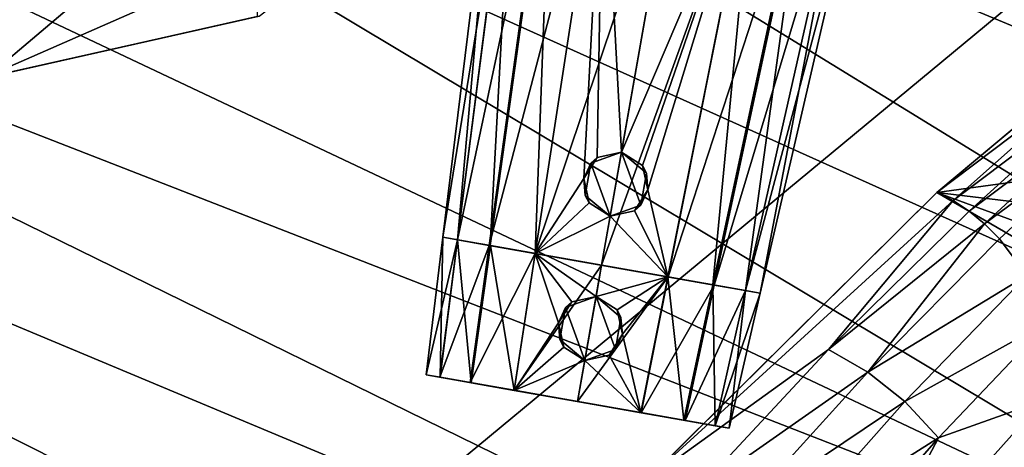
# Model space of a CAD drawing. Header units: metres. Extents: x -1004 to 0, y -708 to 0.
# Tile 75 of 103: x -244 to -123, y -157 to -105. Entities that reach past the tile are written whole.
import ezdxf

# ---------------------------------------------------------------- set-up
doc = ezdxf.new("R2010")
doc.units = ezdxf.units.M

msp = doc.modelspace()

# ---------------------------------------------------------------- linework, layer by layer
at = {"layer": 'top'}
for points in [[(-214.908432, -104.445747, 628.503113), (-248.182053, -111.925209, 628.698975), (-214.735611, -83.622414, 627.957886)], [(-214.735611, -83.622414, 627.957886), (-248.182053, -111.925209, 628.698975), (-248.175293, -87.727577, 628.065369)], [(-248.615372, -112.011162, 661.810242), (-192.610825, -87.446632, 662.452759), (-561.725708, -104.741089, 662.000549)], [(-248.615372, -112.011162, 661.810242), (-214.655594, -104.381912, 662.009888), (-192.610825, -87.446632, 662.452759)], [(-214.674713, -104.387222, 629.057373), (-248.615372, -112.011162, 661.810242), (-248.621658, -112.012901, 629.057373)], [(-214.674713, -104.387222, 629.057373), (-248.621658, -112.012901, 629.057373), (-248.182053, -111.925209, 628.698975)], [(-214.655594, -104.381912, 662.009888), (-248.615372, -112.011162, 661.810242), (-214.674713, -104.387222, 629.057373)], [(-214.908432, -104.445747, 628.503113), (-214.674713, -104.387222, 629.057373), (-248.182053, -111.925209, 628.698975)]]:
    msp.add_3dface(points, dxfattribs=at)
at = {"layer": 'top01'}
for points in [[(-131.362518, -126.032402, 661.173096), (-92.421669, -93.462975, 662.19281), (-92.553162, -93.56337, 628.322876)], [(-131.362518, -126.032402, 661.173096), (-73.810669, -118.203377, 662.680176), (-92.421669, -93.462975, 662.19281)], [(-131.362335, -126.032669, 628.322815), (-131.362518, -126.032402, 661.173096), (-92.553162, -93.56337, 628.322876)], [(-131.362335, -126.032669, 628.322815), (-92.553162, -93.56337, 628.322876), (-110.860413, -110.569427, 612.19751)], [(-129.359299, -127.036476, 612.237427), (-131.362335, -126.032669, 628.322815), (-110.860413, -110.569427, 612.19751)], [(-129.359299, -127.036476, 612.237427), (-110.860413, -110.569427, 612.19751), (-109.442665, -112.06665, 596.109009)], [(-127.403709, -128.324387, 596.181824), (-129.359299, -127.036476, 612.237427), (-109.442665, -112.06665, 596.109009)], [(-127.403709, -128.324387, 596.181824), (-109.442665, -112.06665, 596.109009), (-108.094902, -113.907318, 580.069214)], [(-108.094902, -113.907318, 580.069214), (-125.506371, -129.894638, 580.16571), (-127.403709, -128.324387, 596.181824)], [(-106.833313, -116.086143, 564.090637), (-125.506371, -129.894638, 580.16571), (-108.094902, -113.907318, 580.069214)], [(-106.833313, -116.086143, 564.090637), (-123.679367, -131.74115, 564.199707), (-125.506371, -129.894638, 580.16571)], [(-120.310997, -136.253616, 532.458923), (-123.679367, -131.74115, 564.199707), (-106.833313, -116.086143, 564.090637)], [(-131.362518, -126.032402, 661.173096), (-74.484612, -132.885864, 662.662537), (-73.810669, -118.203377, 662.680176)], [(-167.297272, -161.656906, 628.322815), (-167.226578, -161.581223, 660.234009), (-131.362335, -126.032669, 628.322815)], [(-167.297272, -161.656906, 628.322815), (-131.362335, -126.032669, 628.322815), (-129.359299, -127.036476, 612.237427)], [(-144.669205, -145.329971, 596.254639), (-167.297272, -161.656906, 628.322815), (-129.359299, -127.036476, 612.237427)], [(-167.226578, -161.581223, 660.234009), (-131.362518, -126.032402, 661.173096), (-131.362335, -126.032669, 628.322815)], [(-69.684868, -161.822006, 662.788147), (-131.362518, -126.032402, 661.173096), (-167.226578, -161.581223, 660.234009)], [(-144.669205, -145.329971, 596.254639), (-129.359299, -127.036476, 612.237427), (-127.403709, -128.324387, 596.181824)], [(-69.684868, -161.822006, 662.788147), (-73.041176, -147.512085, 662.700317), (-131.362518, -126.032402, 661.173096)], [(-73.041176, -147.512085, 662.700317), (-74.484612, -132.885864, 662.662537), (-131.362518, -126.032402, 661.173096)], [(-125.506371, -129.894638, 580.16571), (-144.669205, -145.329971, 596.254639), (-127.403709, -128.324387, 596.181824)], [(-125.506371, -129.894638, 580.16571), (-139.850632, -148.10556, 564.308838), (-144.669205, -145.329971, 596.254639)], [(-123.679367, -131.74115, 564.199707), (-139.850632, -148.10556, 564.308838), (-125.506371, -129.894638, 580.16571)], [(-123.679367, -131.74115, 564.199707), (-120.310997, -136.253616, 532.458923), (-139.850632, -148.10556, 564.308838)], [(-120.310997, -136.253616, 532.458923), (-135.308334, -151.731903, 532.550476), (-139.850632, -148.10556, 564.308838)], [(-117.47451, -141.835236, 501.049255), (-135.308334, -151.731903, 532.550476), (-120.310997, -136.253616, 532.458923)], [(-117.47451, -141.835236, 501.049255), (-131.17894, -156.188416, 501.049255), (-135.308334, -151.731903, 532.550476)], [(-118.373405, -151.642166, 470.991943), (-131.17894, -156.188416, 501.049255), (-117.47451, -141.835236, 501.049255)], [(-144.669205, -145.329971, 596.254639), (-161.207809, -163.052963, 596.327454), (-167.297272, -161.656906, 628.322815)], [(-139.850632, -148.10556, 564.308838), (-161.207809, -163.052963, 596.327454), (-144.669205, -145.329971, 596.254639)], [(-139.850632, -148.10556, 564.308838), (-155.316925, -165.149384, 564.417969), (-161.207809, -163.052963, 596.327454)], [(-135.308334, -151.731903, 532.550476), (-155.316925, -165.149384, 564.417969), (-139.850632, -148.10556, 564.308838)], [(-135.308334, -151.731903, 532.550476), (-149.62262, -167.851547, 532.642029), (-155.316925, -165.149384, 564.417969)], [(-131.17894, -156.188416, 501.049255), (-149.62262, -167.851547, 532.642029), (-135.308334, -151.731903, 532.550476)], [(-128.405945, -171.552017, 442.875641), (-143.705566, -180.003922, 472.123138), (-118.373405, -151.642166, 470.991943)], [(-143.705566, -180.003922, 472.123138), (-131.17894, -156.188416, 501.049255), (-118.373405, -151.642166, 470.991943)], [(-116.972603, -159.508804, 441.937164), (-128.405945, -171.552017, 442.875641), (-118.373405, -151.642166, 470.991943)], [(-131.17894, -156.188416, 501.049255), (-144.222244, -171.144958, 501.049255), (-149.62262, -167.851547, 532.642029)], [(-144.222244, -171.144958, 501.049255), (-131.17894, -156.188416, 501.049255), (-143.705566, -180.003922, 472.123138)]]:
    msp.add_3dface(points, dxfattribs=at)
at = {"layer": 'top0123420'}
for points in [[(-192.076599, -131.548752, 1328.066895), (-185.364151, -76.880295, 1328.067871), (-183.309067, -77.242661, 1318.556641)], [(-192.076599, -131.548752, 1328.066895), (-190.278793, -131.865738, 1336.363525), (-185.364151, -76.880295, 1328.067871)], [(-190.287384, -131.864227, 1319.77478), (-192.076599, -131.548752, 1328.066895), (-183.309067, -77.242661, 1318.556641)], [(-190.287384, -131.864227, 1319.77478), (-183.309067, -77.242661, 1318.556641), (-178.876572, -78.024231, 1312.077271)], [(-190.278793, -131.865738, 1336.363525), (-183.299286, -77.244392, 1337.584229), (-185.364151, -76.880295, 1328.067871)], [(-190.278793, -131.865738, 1336.363525), (-186.253723, -132.57547, 1342.172485), (-183.299286, -77.244392, 1337.584229)], [(-186.253723, -132.57547, 1342.172485), (-178.683365, -78.058304, 1344.237305), (-183.299286, -77.244392, 1337.584229)], [(-186.408905, -132.548111, 1314.10376), (-190.287384, -131.864227, 1319.77478), (-178.876572, -78.024231, 1312.077271)], [(-186.408905, -132.548111, 1314.10376), (-178.876572, -78.024231, 1312.077271), (-172.396545, -79.16684, 1307.469971)], [(-186.253723, -132.57547, 1342.172485), (-180.728271, -133.549759, 1346.046143), (-178.683365, -78.058304, 1344.237305)], [(-180.728271, -133.549759, 1346.046143), (-172.37529, -79.170586, 1348.659424), (-178.683365, -78.058304, 1344.237305)], [(-180.746933, -133.546463, 1310.082031), (-186.408905, -132.548111, 1314.10376), (-172.396545, -79.16684, 1307.469971)], [(-180.746933, -133.546463, 1310.082031), (-172.396545, -79.16684, 1307.469971), (-163.027252, -80.818893, 1305.378174)], [(-180.728271, -133.549759, 1346.046143), (-174.758865, -124.327812, 1347.991821), (-172.37529, -79.170586, 1348.659424)], [(-174.758865, -124.327812, 1347.991821), (-173.114243, -121.758919, 1348.340698), (-172.37529, -79.170586, 1348.659424)], [(-172.37529, -79.170586, 1348.659424), (-173.114243, -121.758919, 1348.340698), (-170.129578, -121.098206, 1348.597412)], [(-170.129578, -121.098206, 1348.597412), (-163.027252, -80.818893, 1350.741211), (-172.37529, -79.170586, 1348.659424)], [(-172.578506, -134.986786, 1308.260864), (-180.746933, -133.546463, 1310.082031), (-163.027252, -80.818893, 1305.378174)], [(-163.027252, -80.818893, 1305.378174), (-153.657959, -82.470955, 1307.469971), (-172.578506, -134.986786, 1308.260864)], [(-163.027252, -80.818893, 1350.741211), (-170.129578, -121.098206, 1348.597412), (-153.679214, -82.467209, 1348.659424)], [(-153.657959, -82.470955, 1307.469971), (-164.41008, -136.427094, 1310.082031), (-172.578506, -134.986786, 1308.260864)], [(-170.129578, -121.098206, 1348.597412), (-167.550873, -122.739853, 1348.340576), (-153.679214, -82.467209, 1348.659424)], [(-153.679214, -82.467209, 1348.659424), (-167.550873, -122.739853, 1348.340576), (-166.884399, -125.716255, 1347.992065)], [(-153.679214, -82.467209, 1348.659424), (-166.884399, -125.716255, 1347.992065), (-164.428757, -136.423798, 1346.046143)], [(-153.679214, -82.467209, 1348.659424), (-164.428757, -136.423798, 1346.046143), (-158.903305, -137.398087, 1342.172485)], [(-153.657959, -82.470955, 1307.469971), (-147.177933, -83.613556, 1312.077271), (-164.41008, -136.427094, 1310.082031)], [(-147.37114, -83.579491, 1344.237305), (-153.679214, -82.467209, 1348.659424), (-158.903305, -137.398087, 1342.172485)], [(-147.177933, -83.613556, 1312.077271), (-158.748123, -137.425461, 1314.10376), (-164.41008, -136.427094, 1310.082031)], [(-147.37114, -83.579491, 1344.237305), (-158.903305, -137.398087, 1342.172485), (-154.87822, -138.107819, 1336.363525)], [(-147.177933, -83.613556, 1312.077271), (-142.745438, -84.395126, 1318.556641), (-158.748123, -137.425461, 1314.10376)], [(-142.745438, -84.395126, 1318.556641), (-154.869644, -138.109329, 1319.77478), (-158.748123, -137.425461, 1314.10376)], [(-142.755219, -84.393402, 1337.584229), (-147.37114, -83.579491, 1344.237305), (-154.87822, -138.107819, 1336.363525)], [(-142.755219, -84.393402, 1337.584229), (-154.87822, -138.107819, 1336.363525), (-153.080429, -138.42482, 1328.066895)], [(-142.745438, -84.395126, 1318.556641), (-140.690353, -84.757492, 1328.067871), (-154.869644, -138.109329, 1319.77478)], [(-140.690353, -84.757492, 1328.067871), (-142.755219, -84.393402, 1337.584229), (-153.080429, -138.42482, 1328.066895)], [(-140.690353, -84.757492, 1328.067871), (-153.080429, -138.42482, 1328.066895), (-154.869644, -138.109329, 1319.77478)], [(-174.758865, -124.327812, 1347.991821), (-173.886642, -122.46566, 1363.318481), (-173.114243, -121.758919, 1348.340698)], [(-173.886642, -122.46566, 1363.318481), (-170.129578, -121.098198, 1363.318481), (-173.114243, -121.758919, 1348.340698)], [(-170.129578, -121.098198, 1363.318481), (-173.886642, -122.46566, 1363.318481), (-171.518143, -128.973099, 1363.318481)], [(-173.114243, -121.758919, 1348.340698), (-170.129578, -121.098198, 1363.318481), (-170.129578, -121.098206, 1348.597412)], [(-167.761063, -127.605637, 1363.318481), (-170.129578, -121.098198, 1363.318481), (-171.518143, -128.973099, 1363.318481)], [(-167.550873, -122.739853, 1348.340576), (-170.129578, -121.098198, 1363.318481), (-167.066788, -123.668182, 1363.318481)], [(-167.550873, -122.739853, 1348.340576), (-170.129578, -121.098206, 1348.597412), (-170.129578, -121.098198, 1363.318481)], [(-167.761063, -127.605637, 1363.318481), (-167.066788, -123.668182, 1363.318481), (-170.129578, -121.098198, 1363.318481)], [(-174.580933, -126.403107, 1363.318481), (-173.886642, -122.46566, 1363.318481), (-174.758865, -124.327812, 1347.991821)], [(-171.518143, -128.973099, 1363.318481), (-173.886642, -122.46566, 1363.318481), (-174.580933, -126.403107, 1363.318481)], [(-166.884399, -125.716255, 1347.992065), (-167.550873, -122.739853, 1348.340576), (-167.066788, -123.668182, 1363.318481)], [(-180.728271, -133.549759, 1346.046143), (-174.102493, -127.323738, 1348.040527), (-174.758865, -124.327812, 1347.991821)], [(-174.102493, -127.323738, 1348.040527), (-174.580933, -126.403107, 1363.318481), (-174.758865, -124.327812, 1347.991821)], [(-166.884399, -125.716255, 1347.992065), (-167.066788, -123.668182, 1363.318481), (-167.761063, -127.605637, 1363.318481)], [(-166.884399, -125.716255, 1347.992065), (-168.525513, -128.307114, 1348.040527), (-164.428757, -136.423798, 1346.046143)], [(-168.525513, -128.307114, 1348.040527), (-166.884399, -125.716255, 1347.992065), (-167.761063, -127.605637, 1363.318481)], [(-171.518143, -128.973099, 1363.318481), (-174.580933, -126.403107, 1363.318481), (-174.102493, -127.323738, 1348.040527)], [(-171.518143, -128.973099, 1348.178589), (-174.102493, -127.323738, 1348.040527), (-180.728271, -133.549759, 1346.046143)], [(-171.518143, -128.973099, 1348.178589), (-171.518143, -128.973099, 1363.318481), (-174.102493, -127.323738, 1348.040527)], [(-168.525513, -128.307114, 1348.040527), (-167.761063, -127.605637, 1363.318481), (-171.518143, -128.973099, 1363.318481)], [(-172.578506, -134.986786, 1347.858521), (-171.518143, -128.973099, 1348.178589), (-180.728271, -133.549759, 1346.046143)], [(-171.518143, -128.973099, 1348.178589), (-172.578506, -134.986786, 1347.858521), (-164.428757, -136.423798, 1346.046143)], [(-164.428757, -136.423798, 1346.046143), (-168.525513, -128.307114, 1348.040527), (-171.518143, -128.973099, 1348.178589)], [(-171.518143, -128.973099, 1348.178589), (-168.525513, -128.307114, 1348.040527), (-171.518143, -128.973099, 1363.318481)], [(-190.287384, -131.864227, 1319.77478), (-153.080429, -138.42482, 1328.066895), (-192.076599, -131.548752, 1328.066895)], [(-153.080429, -138.42482, 1328.066895), (-154.87822, -138.107819, 1336.363525), (-192.076599, -131.548752, 1328.066895)], [(-192.076599, -131.548752, 1328.066895), (-154.87822, -138.107819, 1336.363525), (-190.278793, -131.865738, 1336.363525)], [(-186.408905, -132.548111, 1314.10376), (-154.869644, -138.109329, 1319.77478), (-190.287384, -131.864227, 1319.77478)], [(-154.869644, -138.109329, 1319.77478), (-153.080429, -138.42482, 1328.066895), (-190.287384, -131.864227, 1319.77478)], [(-154.87822, -138.107819, 1336.363525), (-158.903305, -137.398087, 1342.172485), (-190.278793, -131.865738, 1336.363525)], [(-190.278793, -131.865738, 1336.363525), (-158.903305, -137.398087, 1342.172485), (-186.253723, -132.57547, 1342.172485)], [(-180.746933, -133.546463, 1310.082031), (-158.748123, -137.425461, 1314.10376), (-186.408905, -132.548111, 1314.10376)], [(-158.748123, -137.425461, 1314.10376), (-154.869644, -138.109329, 1319.77478), (-186.408905, -132.548111, 1314.10376)], [(-158.903305, -137.398087, 1342.172485), (-164.428757, -136.423798, 1346.046143), (-186.253723, -132.57547, 1342.172485)], [(-186.253723, -132.57547, 1342.172485), (-164.428757, -136.423798, 1346.046143), (-180.728271, -133.549759, 1346.046143)], [(-172.578506, -134.986786, 1308.260864), (-164.41008, -136.427094, 1310.082031), (-180.746933, -133.546463, 1310.082031)], [(-164.41008, -136.427094, 1310.082031), (-158.748123, -137.425461, 1314.10376), (-180.746933, -133.546463, 1310.082031)], [(-164.428757, -136.423798, 1346.046143), (-172.578506, -134.986786, 1347.858521), (-180.728271, -133.549759, 1346.046143)]]:
    msp.add_3dface(points, dxfattribs=at)
at = {"layer": 'top0123421'}
for points in [[(-192.076584, -131.548721, 1428.066895), (-185.364151, -76.880295, 1428.067871), (-183.309067, -77.242661, 1418.556641)], [(-192.076584, -131.548721, 1428.066895), (-190.278793, -131.865723, 1436.363525), (-185.364151, -76.880295, 1428.067871)], [(-190.287384, -131.864212, 1419.77478), (-192.076584, -131.548721, 1428.066895), (-183.309067, -77.242661, 1418.556641)], [(-190.287384, -131.864212, 1419.77478), (-183.309067, -77.242661, 1418.556641), (-178.876572, -78.024231, 1412.077271)], [(-190.278793, -131.865723, 1436.363525), (-183.299286, -77.244392, 1437.584229), (-185.364151, -76.880295, 1428.067871)], [(-190.278793, -131.865723, 1436.363525), (-186.253723, -132.575455, 1442.172485), (-183.299286, -77.244392, 1437.584229)], [(-186.253723, -132.575455, 1442.172485), (-178.683365, -78.058304, 1444.237305), (-183.299286, -77.244392, 1437.584229)], [(-186.408905, -132.54808, 1414.10376), (-190.287384, -131.864212, 1419.77478), (-178.876572, -78.024231, 1412.077271)], [(-186.408905, -132.54808, 1414.10376), (-178.876572, -78.024231, 1412.077271), (-172.396545, -79.16684, 1407.469971)], [(-186.253723, -132.575455, 1442.172485), (-180.728256, -133.549744, 1446.046143), (-178.683365, -78.058304, 1444.237305)], [(-180.728256, -133.549744, 1446.046143), (-172.37529, -79.170586, 1448.659424), (-178.683365, -78.058304, 1444.237305)], [(-180.746933, -133.546448, 1410.082031), (-186.408905, -132.54808, 1414.10376), (-172.396545, -79.16684, 1407.469971)], [(-180.746933, -133.546448, 1410.082031), (-172.396545, -79.16684, 1407.469971), (-163.027252, -80.818893, 1405.378174)], [(-180.728256, -133.549744, 1446.046143), (-174.758865, -124.327789, 1447.991821), (-172.37529, -79.170586, 1448.659424)], [(-174.758865, -124.327789, 1447.991821), (-173.114227, -121.758896, 1448.340698), (-172.37529, -79.170586, 1448.659424)], [(-172.37529, -79.170586, 1448.659424), (-173.114227, -121.758896, 1448.340698), (-170.129654, -121.098595, 1448.597656)], [(-170.129654, -121.098595, 1448.597656), (-163.027252, -80.818893, 1450.741211), (-172.37529, -79.170586, 1448.659424)], [(-172.578506, -134.986755, 1408.260864), (-180.746933, -133.546448, 1410.082031), (-163.027252, -80.818893, 1405.378174)], [(-163.027252, -80.818893, 1405.378174), (-153.657959, -82.470955, 1407.469971), (-172.578506, -134.986755, 1408.260864)], [(-163.027252, -80.818893, 1450.741211), (-170.129654, -121.098595, 1448.597656), (-153.679214, -82.467209, 1448.659424)], [(-153.657959, -82.470955, 1407.469971), (-164.41008, -136.427078, 1410.082031), (-172.578506, -134.986755, 1408.260864)], [(-170.129654, -121.098595, 1448.597656), (-167.550873, -122.739822, 1448.340576), (-153.679214, -82.467209, 1448.659424)], [(-153.679214, -82.467209, 1448.659424), (-167.550873, -122.739822, 1448.340576), (-166.884399, -125.716225, 1447.992065)], [(-153.679214, -82.467209, 1448.659424), (-166.884399, -125.716225, 1447.992065), (-164.428757, -136.423782, 1446.046143)], [(-153.679214, -82.467209, 1448.659424), (-164.428757, -136.423782, 1446.046143), (-158.90329, -137.398071, 1442.172485)], [(-153.657959, -82.470955, 1407.469971), (-147.177933, -83.613556, 1412.077271), (-164.41008, -136.427078, 1410.082031)], [(-147.37114, -83.579491, 1444.237305), (-153.679214, -82.467209, 1448.659424), (-158.90329, -137.398071, 1442.172485)], [(-147.177933, -83.613556, 1412.077271), (-158.748108, -137.42543, 1414.10376), (-164.41008, -136.427078, 1410.082031)], [(-147.37114, -83.579491, 1444.237305), (-158.90329, -137.398071, 1442.172485), (-154.87822, -138.107803, 1436.363525)], [(-147.177933, -83.613556, 1412.077271), (-142.745438, -84.395126, 1418.556641), (-158.748108, -137.42543, 1414.10376)], [(-142.745438, -84.395126, 1418.556641), (-154.869629, -138.109314, 1419.77478), (-158.748108, -137.42543, 1414.10376)], [(-142.755219, -84.393402, 1437.584229), (-147.37114, -83.579491, 1444.237305), (-154.87822, -138.107803, 1436.363525)], [(-142.755219, -84.393402, 1437.584229), (-154.87822, -138.107803, 1436.363525), (-153.080429, -138.424789, 1428.066895)], [(-142.745438, -84.395126, 1418.556641), (-140.690353, -84.757492, 1428.067871), (-154.869629, -138.109314, 1419.77478)], [(-140.690353, -84.757492, 1428.067871), (-142.755219, -84.393402, 1437.584229), (-153.080429, -138.424789, 1428.066895)], [(-140.690353, -84.757492, 1428.067871), (-153.080429, -138.424789, 1428.066895), (-154.869629, -138.109314, 1419.77478)], [(-174.758865, -124.327789, 1447.991821), (-173.886642, -122.465637, 1463.318481), (-173.114227, -121.758896, 1448.340698)], [(-173.886642, -122.465637, 1463.318481), (-170.129578, -121.098175, 1463.318481), (-173.114227, -121.758896, 1448.340698)], [(-170.129578, -121.098175, 1463.318481), (-173.886642, -122.465637, 1463.318481), (-171.518127, -128.973068, 1463.318481)], [(-173.114227, -121.758896, 1448.340698), (-170.129578, -121.098175, 1463.318481), (-170.129654, -121.098595, 1448.597656)], [(-167.761063, -127.605606, 1463.318481), (-170.129578, -121.098175, 1463.318481), (-171.518127, -128.973068, 1463.318481)], [(-167.550873, -122.739822, 1448.340576), (-170.129654, -121.098595, 1448.597656), (-170.129578, -121.098175, 1463.318481)], [(-167.550873, -122.739822, 1448.340576), (-170.129578, -121.098175, 1463.318481), (-167.066788, -123.668159, 1463.318481)], [(-167.761063, -127.605606, 1463.318481), (-167.066788, -123.668159, 1463.318481), (-170.129578, -121.098175, 1463.318481)], [(-174.580917, -126.403084, 1463.318481), (-173.886642, -122.465637, 1463.318481), (-174.758865, -124.327789, 1447.991821)], [(-171.518127, -128.973068, 1463.318481), (-173.886642, -122.465637, 1463.318481), (-174.580917, -126.403084, 1463.318481)], [(-166.884399, -125.716225, 1447.992065), (-167.550873, -122.739822, 1448.340576), (-167.066788, -123.668159, 1463.318481)], [(-180.728256, -133.549744, 1446.046143), (-174.102493, -127.323715, 1448.040527), (-174.758865, -124.327789, 1447.991821)], [(-174.102493, -127.323715, 1448.040527), (-174.580917, -126.403084, 1463.318481), (-174.758865, -124.327789, 1447.991821)], [(-166.884399, -125.716225, 1447.992065), (-167.066788, -123.668159, 1463.318481), (-167.761063, -127.605606, 1463.318481)], [(-166.884399, -125.716225, 1447.992065), (-168.525513, -128.307098, 1448.040527), (-164.428757, -136.423782, 1446.046143)], [(-168.525513, -128.307098, 1448.040527), (-166.884399, -125.716225, 1447.992065), (-167.761063, -127.605606, 1463.318481)], [(-171.518127, -128.973068, 1463.318481), (-174.580917, -126.403084, 1463.318481), (-174.102493, -127.323715, 1448.040527)], [(-171.518127, -128.973068, 1448.178589), (-174.102493, -127.323715, 1448.040527), (-180.728256, -133.549744, 1446.046143)], [(-171.518127, -128.973068, 1448.178589), (-171.518127, -128.973068, 1463.318481), (-174.102493, -127.323715, 1448.040527)], [(-168.525513, -128.307098, 1448.040527), (-167.761063, -127.605606, 1463.318481), (-171.518127, -128.973068, 1463.318481)], [(-172.578506, -134.986755, 1447.858521), (-171.518127, -128.973068, 1448.178589), (-180.728256, -133.549744, 1446.046143)], [(-171.518127, -128.973068, 1448.178589), (-172.578506, -134.986755, 1447.858521), (-164.428757, -136.423782, 1446.046143)], [(-164.428757, -136.423782, 1446.046143), (-168.525513, -128.307098, 1448.040527), (-171.518127, -128.973068, 1448.178589)], [(-171.518127, -128.973068, 1448.178589), (-168.525513, -128.307098, 1448.040527), (-171.518127, -128.973068, 1463.318481)], [(-154.869629, -138.109314, 1419.77478), (-192.076584, -131.548721, 1428.066895), (-190.287384, -131.864212, 1419.77478)], [(-154.869629, -138.109314, 1419.77478), (-153.080429, -138.424789, 1428.066895), (-192.076584, -131.548721, 1428.066895)], [(-153.080429, -138.424789, 1428.066895), (-190.278793, -131.865723, 1436.363525), (-192.076584, -131.548721, 1428.066895)], [(-158.748108, -137.42543, 1414.10376), (-190.287384, -131.864212, 1419.77478), (-186.408905, -132.54808, 1414.10376)], [(-158.748108, -137.42543, 1414.10376), (-154.869629, -138.109314, 1419.77478), (-190.287384, -131.864212, 1419.77478)], [(-153.080429, -138.424789, 1428.066895), (-154.87822, -138.107803, 1436.363525), (-190.278793, -131.865723, 1436.363525)], [(-154.87822, -138.107803, 1436.363525), (-186.253723, -132.575455, 1442.172485), (-190.278793, -131.865723, 1436.363525)], [(-164.41008, -136.427078, 1410.082031), (-186.408905, -132.54808, 1414.10376), (-180.746933, -133.546448, 1410.082031)], [(-164.41008, -136.427078, 1410.082031), (-158.748108, -137.42543, 1414.10376), (-186.408905, -132.54808, 1414.10376)], [(-154.87822, -138.107803, 1436.363525), (-158.90329, -137.398071, 1442.172485), (-186.253723, -132.575455, 1442.172485)], [(-158.90329, -137.398071, 1442.172485), (-180.728256, -133.549744, 1446.046143), (-186.253723, -132.575455, 1442.172485)], [(-172.578506, -134.986755, 1408.260864), (-164.41008, -136.427078, 1410.082031), (-180.746933, -133.546448, 1410.082031)], [(-158.90329, -137.398071, 1442.172485), (-164.428757, -136.423782, 1446.046143), (-180.728256, -133.549744, 1446.046143)], [(-164.428757, -136.423782, 1446.046143), (-172.578506, -134.986755, 1447.858521), (-180.728256, -133.549744, 1446.046143)]]:
    msp.add_3dface(points, dxfattribs=at)
at = {"layer": 'top0123422'}
for points in [[(-194.151215, -148.44519, 1328.066895), (-192.076599, -131.548752, 1328.067261), (-190.287552, -131.864197, 1319.775146)], [(-194.151215, -148.44519, 1328.066895), (-192.435715, -148.747681, 1335.986816), (-192.076599, -131.548752, 1328.067261)], [(-192.444336, -148.746155, 1320.151489), (-194.151215, -148.44519, 1328.066895), (-190.287552, -131.864197, 1319.775146)], [(-192.444336, -148.746155, 1320.151489), (-190.287552, -131.864197, 1319.775146), (-186.410812, -132.547775, 1314.105713)], [(-192.435715, -148.747681, 1335.986816), (-190.278549, -131.865784, 1336.364136), (-192.076599, -131.548752, 1328.067261)], [(-192.435715, -148.747681, 1335.986816), (-188.589035, -149.425949, 1341.538696), (-190.278549, -131.865784, 1336.364136)], [(-190.287552, -131.864197, 1319.775146), (-192.076599, -131.548752, 1328.067261), (-153.080429, -138.42482, 1328.067261)], [(-192.076599, -131.548752, 1328.067261), (-154.878479, -138.107773, 1336.364136), (-153.080429, -138.42482, 1328.067261)], [(-192.076599, -131.548752, 1328.067261), (-190.278549, -131.865784, 1336.364136), (-154.878479, -138.107773, 1336.364136)], [(-186.410812, -132.547775, 1314.105713), (-190.287552, -131.864197, 1319.775146), (-154.869476, -138.10936, 1319.775146)], [(-190.287552, -131.864197, 1319.775146), (-153.080429, -138.42482, 1328.067261), (-154.869476, -138.10936, 1319.775146)], [(-188.589035, -149.425949, 1341.538696), (-186.249252, -132.576263, 1342.17688), (-190.278549, -131.865784, 1336.364136)], [(-190.278549, -131.865784, 1336.364136), (-158.907776, -137.397308, 1342.17688), (-154.878479, -138.107773, 1336.364136)], [(-190.278549, -131.865784, 1336.364136), (-186.249252, -132.576263, 1342.17688), (-158.907776, -137.397308, 1342.17688)], [(-188.738907, -149.399521, 1314.732056), (-192.444336, -148.746155, 1320.151489), (-186.410812, -132.547775, 1314.105713)], [(-188.738907, -149.399521, 1314.732056), (-186.410812, -132.547775, 1314.105713), (-180.74704, -133.546448, 1310.082031)], [(-188.589035, -149.425949, 1341.538696), (-183.309158, -150.356934, 1345.23877), (-186.249252, -132.576263, 1342.17688)], [(-180.74704, -133.546448, 1310.082031), (-186.410812, -132.547775, 1314.105713), (-158.746201, -137.425797, 1314.105713)], [(-186.410812, -132.547775, 1314.105713), (-154.869476, -138.10936, 1319.775146), (-158.746201, -137.425797, 1314.105713)], [(-183.309158, -150.356934, 1345.23877), (-180.727448, -133.549911, 1346.046509), (-186.249252, -132.576263, 1342.17688)], [(-186.249252, -132.576263, 1342.17688), (-164.429581, -136.42366, 1346.046509), (-158.907776, -137.397308, 1342.17688)], [(-186.249252, -132.576263, 1342.17688), (-180.727448, -133.549911, 1346.046509), (-164.429581, -136.42366, 1346.046509)], [(-183.327911, -150.353622, 1310.889404), (-188.738907, -149.399521, 1314.732056), (-180.74704, -133.546448, 1310.082031)], [(-183.327911, -150.353622, 1310.889404), (-180.74704, -133.546448, 1310.082031), (-172.578506, -134.986786, 1308.260864)], [(-183.309158, -150.356934, 1345.23877), (-177.884445, -142.05368, 1347.028809), (-180.727448, -133.549911, 1346.046509)], [(-172.578506, -134.986786, 1308.260864), (-180.74704, -133.546448, 1310.082031), (-164.409988, -136.427109, 1310.082031)], [(-180.74704, -133.546448, 1310.082031), (-158.746201, -137.425797, 1314.105713), (-164.409988, -136.427109, 1310.082031)], [(-177.884445, -142.05368, 1347.028809), (-176.239883, -139.485168, 1347.387817), (-180.727448, -133.549911, 1346.046509)], [(-180.727448, -133.549911, 1346.046509), (-176.239883, -139.485168, 1347.387817), (-173.255325, -138.825195, 1347.654297)], [(-173.255325, -138.825195, 1347.654297), (-172.578506, -134.986786, 1347.858521), (-180.727448, -133.549911, 1346.046509)], [(-180.727448, -133.549911, 1346.046509), (-172.578506, -134.986786, 1347.858521), (-164.429581, -136.42366, 1346.046509)], [(-175.530533, -151.728516, 1309.151733), (-183.327911, -150.353622, 1310.889404), (-172.578506, -134.986786, 1308.260864)], [(-172.578506, -134.986786, 1308.260864), (-164.409988, -136.427109, 1310.082031), (-175.530533, -151.728516, 1309.151733)], [(-172.578506, -134.986786, 1347.858521), (-173.255325, -138.825195, 1347.654297), (-164.429581, -136.42366, 1346.046509)], [(-164.409988, -136.427109, 1310.082031), (-167.733154, -153.103409, 1310.889404), (-175.530533, -151.728516, 1309.151733)], [(-173.255325, -138.825195, 1347.654297), (-170.676758, -140.466217, 1347.387695), (-164.429581, -136.42366, 1346.046509)], [(-164.429581, -136.42366, 1346.046509), (-170.676758, -140.466217, 1347.387695), (-170.009781, -143.442154, 1347.028931)], [(-164.429581, -136.42366, 1346.046509), (-170.009781, -143.442154, 1347.028931), (-167.751907, -153.100098, 1345.23877)], [(-164.429581, -136.42366, 1346.046509), (-167.751907, -153.100098, 1345.23877), (-162.472031, -154.031082, 1341.538696)], [(-164.409988, -136.427109, 1310.082031), (-158.746201, -137.425797, 1314.105713), (-167.733154, -153.103409, 1310.889404)], [(-158.907776, -137.397308, 1342.17688), (-164.429581, -136.42366, 1346.046509), (-162.472031, -154.031082, 1341.538696)], [(-158.746201, -137.425797, 1314.105713), (-162.322159, -154.05751, 1314.732056), (-167.733154, -153.103409, 1310.889404)], [(-158.907776, -137.397308, 1342.17688), (-162.472031, -154.031082, 1341.538696), (-158.625351, -154.709351, 1335.986816)], [(-158.746201, -137.425797, 1314.105713), (-154.869476, -138.10936, 1319.775146), (-162.322159, -154.05751, 1314.732056)], [(-154.878479, -138.107773, 1336.364136), (-158.907776, -137.397308, 1342.17688), (-158.625351, -154.709351, 1335.986816)], [(-177.012314, -140.1922, 1357.318481), (-173.255249, -138.824738, 1357.318481), (-176.239883, -139.485168, 1347.387817)], [(-173.255249, -138.824738, 1357.318481), (-177.012314, -140.1922, 1357.318481), (-174.643799, -146.699631, 1357.318481)], [(-176.239883, -139.485168, 1347.387817), (-173.255249, -138.824738, 1357.318481), (-173.255325, -138.825195, 1347.654297)], [(-170.886734, -145.332169, 1357.318481), (-173.255249, -138.824738, 1357.318481), (-174.643799, -146.699631, 1357.318481)], [(-170.676758, -140.466217, 1347.387695), (-173.255325, -138.825195, 1347.654297), (-173.255249, -138.824738, 1357.318481)], [(-170.676758, -140.466217, 1347.387695), (-173.255249, -138.824738, 1357.318481), (-170.192459, -141.39473, 1357.318481)], [(-170.886734, -145.332169, 1357.318481), (-170.192459, -141.39473, 1357.318481), (-173.255249, -138.824738, 1357.318481)], [(-154.869476, -138.10936, 1319.775146), (-158.61673, -154.710876, 1320.151489), (-162.322159, -154.05751, 1314.732056)], [(-154.878479, -138.107773, 1336.364136), (-158.625351, -154.709351, 1335.986816), (-156.909851, -155.011841, 1328.066895)], [(-154.869476, -138.10936, 1319.775146), (-153.080429, -138.42482, 1328.067261), (-158.61673, -154.710876, 1320.151489)], [(-153.080429, -138.42482, 1328.067261), (-156.909851, -155.011841, 1328.066895), (-158.61673, -154.710876, 1320.151489)], [(-153.080429, -138.42482, 1328.067261), (-154.878479, -138.107773, 1336.364136), (-156.909851, -155.011841, 1328.066895)], [(-177.884445, -142.05368, 1347.028809), (-177.012314, -140.1922, 1357.318481), (-176.239883, -139.485168, 1347.387817)], [(-177.706589, -144.129654, 1357.318481), (-177.012314, -140.1922, 1357.318481), (-177.884445, -142.05368, 1347.028809)], [(-174.643799, -146.699631, 1357.318481), (-177.012314, -140.1922, 1357.318481), (-177.706589, -144.129654, 1357.318481)], [(-170.009781, -143.442154, 1347.028931), (-170.192459, -141.39473, 1357.318481), (-170.886734, -145.332169, 1357.318481)], [(-170.009781, -143.442154, 1347.028931), (-170.676758, -140.466217, 1347.387695), (-170.192459, -141.39473, 1357.318481)], [(-183.309158, -150.356934, 1345.23877), (-177.228302, -145.050095, 1347.08728), (-177.884445, -142.05368, 1347.028809)], [(-177.228302, -145.050095, 1347.08728), (-177.706589, -144.129654, 1357.318481), (-177.884445, -142.05368, 1347.028809)], [(-170.009781, -143.442154, 1347.028931), (-171.650955, -146.033569, 1347.08728), (-167.751907, -153.100098, 1345.23877)], [(-171.650955, -146.033569, 1347.08728), (-170.009781, -143.442154, 1347.028931), (-170.886734, -145.332169, 1357.318481)], [(-174.643799, -146.699646, 1347.235229), (-177.228302, -145.050095, 1347.08728), (-183.309158, -150.356934, 1345.23877)], [(-174.643799, -146.699631, 1357.318481), (-177.706589, -144.129654, 1357.318481), (-177.228302, -145.050095, 1347.08728)], [(-174.643799, -146.699646, 1347.235229), (-174.643799, -146.699631, 1357.318481), (-177.228302, -145.050095, 1347.08728)], [(-171.650955, -146.033569, 1347.08728), (-170.886734, -145.332169, 1357.318481), (-174.643799, -146.699631, 1357.318481)], [(-167.751907, -153.100098, 1345.23877), (-171.650955, -146.033569, 1347.08728), (-174.643799, -146.699646, 1347.235229)], [(-174.643799, -146.699646, 1347.235229), (-171.650955, -146.033569, 1347.08728), (-174.643799, -146.699631, 1357.318481)], [(-175.530533, -151.728516, 1346.967651), (-174.643799, -146.699646, 1347.235229), (-183.309158, -150.356934, 1345.23877)], [(-174.643799, -146.699646, 1347.235229), (-175.530533, -151.728516, 1346.967651), (-167.751907, -153.100098, 1345.23877)], [(-158.61673, -154.710876, 1320.151489), (-194.151215, -148.44519, 1328.066895), (-192.444336, -148.746155, 1320.151489)], [(-158.61673, -154.710876, 1320.151489), (-156.909851, -155.011841, 1328.066895), (-194.151215, -148.44519, 1328.066895)], [(-156.909851, -155.011841, 1328.066895), (-192.435715, -148.747681, 1335.986816), (-194.151215, -148.44519, 1328.066895)], [(-162.322159, -154.05751, 1314.732056), (-192.444336, -148.746155, 1320.151489), (-188.738907, -149.399521, 1314.732056)], [(-162.322159, -154.05751, 1314.732056), (-158.61673, -154.710876, 1320.151489), (-192.444336, -148.746155, 1320.151489)], [(-156.909851, -155.011841, 1328.066895), (-158.625351, -154.709351, 1335.986816), (-192.435715, -148.747681, 1335.986816)], [(-158.625351, -154.709351, 1335.986816), (-188.589035, -149.425949, 1341.538696), (-192.435715, -148.747681, 1335.986816)], [(-167.733154, -153.103409, 1310.889404), (-188.738907, -149.399521, 1314.732056), (-183.327911, -150.353622, 1310.889404)], [(-167.733154, -153.103409, 1310.889404), (-162.322159, -154.05751, 1314.732056), (-188.738907, -149.399521, 1314.732056)], [(-158.625351, -154.709351, 1335.986816), (-162.472031, -154.031082, 1341.538696), (-188.589035, -149.425949, 1341.538696)], [(-162.472031, -154.031082, 1341.538696), (-183.309158, -150.356934, 1345.23877), (-188.589035, -149.425949, 1341.538696)], [(-175.530533, -151.728516, 1309.151733), (-167.733154, -153.103409, 1310.889404), (-183.327911, -150.353622, 1310.889404)], [(-162.472031, -154.031082, 1341.538696), (-167.751907, -153.100098, 1345.23877), (-183.309158, -150.356934, 1345.23877)], [(-167.751907, -153.100098, 1345.23877), (-175.530533, -151.728516, 1346.967651), (-183.309158, -150.356934, 1345.23877)]]:
    msp.add_3dface(points, dxfattribs=at)
at = {"layer": 'top0123459'}
for points in [[(-10, -10, 90), (-787.024658, -653.266907, 90), (-994.049377, -10, 90)], [(-217.024689, -653.266907, 90), (-787.024658, -653.266907, 90), (-10, -10, 90)], [(-10.00001, -694.05426, 90), (-217.024689, -653.266907, 90), (-10, -10, 90)], [(-71.243141, -126.714966, 116.126305), (-166.596954, -64.034706, 117.22039), (-214.452972, -67.146957, 117.166069)], [(-71.243141, -126.714966, 116.126305), (-75.318253, -96.200455, 116.658936), (-166.596954, -64.034706, 117.22039)], [(-67.72126, -157.298248, 115.592468), (-214.452972, -67.146957, 117.166069), (-262.337708, -69.78093, 117.120087)], [(-67.72126, -157.298248, 115.592468), (-71.243141, -126.714966, 116.126305), (-214.452972, -67.146957, 117.166069)], [(-64.753777, -187.940262, 115.05761), (-262.337708, -69.78093, 117.120087), (-310.246368, -71.936356, 117.082466)], [(-64.753777, -187.940262, 115.05761), (-67.72126, -157.298248, 115.592468), (-262.337708, -69.78093, 117.120087)], [(-358.174194, -73.613029, 117.0532), (-64.753777, -187.940262, 115.05761), (-310.246368, -71.936356, 117.082466)], [(-406.116364, -74.810768, 117.032295), (-62.341656, -218.630981, 114.521904), (-358.174194, -73.613029, 117.0532)], [(-62.341656, -218.630981, 114.521904), (-64.753777, -187.940262, 115.05761), (-358.174194, -73.613029, 117.0532)], [(-489.911804, -508.234253, 109.466858), (-59.186478, -280.118256, 113.448639), (-406.116364, -74.810768, 117.032295)], [(-59.186478, -280.118256, 113.448639), (-60.485687, -249.360321, 113.985519), (-406.116364, -74.810768, 117.032295)], [(-406.116364, -74.810768, 117.032295), (-60.485687, -249.360321, 113.985519), (-62.341656, -218.630981, 114.521904)]]:
    msp.add_3dface(points, dxfattribs=at)

doc.saveas('drawing.dxf')
